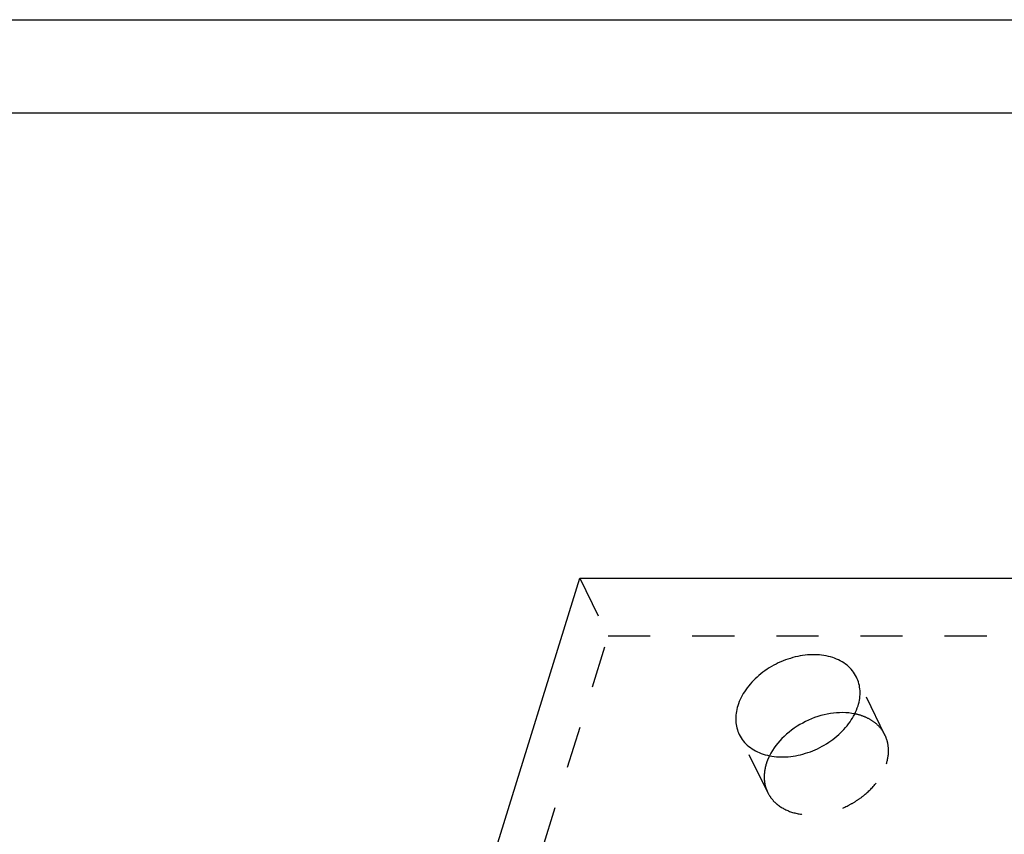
# Model space of a CAD drawing. Header units: millimetres. Extents: x 0 to 410, y 0 to 287.
# Tile 43 of 57: x 205 to 258, y 243 to 287. Entities that reach past the tile are written whole.
import ezdxf

# ---------------------------------------------------------------- set-up
doc = ezdxf.new("R2010")
doc.units = ezdxf.units.MM
doc.header["$LTSCALE"] = 22.55
doc.linetypes.add('HIDDEN', pattern=[0.2, 0.1, -0.1])
doc.layers.get('0').update_dxf_attribs({"linetype": 'CONTINUOUS'})
doc.layers.add('1_ASSI', color=7, linetype='CONTINUOUS')
doc.layers.add('DEFAULT_2', color=8, linetype='HIDDEN')

msp = doc.modelspace()

# ---------------------------------------------------------------- linework, layer by layer
at = {"color": 2, "linetype": 'Continuous'}
msp.add_line((0, 287), (410, 287), dxfattribs=at)
at = {"color": 7, "linetype": 'Continuous'}
for p, q in [((5, 282), (405, 282)), ((216.87246, 198.30857), (235.02743, 257.05809)), ((235.02743, 257.05809), (315.62027, 257.05809))]:
    msp.add_line(p, q, dxfattribs=at)
at = {"layer": '1_ASSI', "color": 8, "linetype": 'HIDDEN'}
for p, q in [((251.39254, 248.63783), (249.86733, 251.74588)), ((245.10842, 245.55403), (243.58321, 248.66208))]:
    msp.add_line(p, q, dxfattribs=at)
at = {"layer": '1_ASSI', "color": 7, "linetype": 'Continuous'}
for points, knots in [([(249.86728, 251.74597), (249.8082, 251.86635), (249.66099, 252.09724), (249.26096, 252.49805), (248.57549, 252.85078), (247.60593, 252.99083), (246.5606, 252.86177), (245.70543, 252.54209), (245.06898, 252.17157), (244.4949, 251.7412), (243.90802, 251.11359), (243.5958, 250.50895), (243.50155, 250.20398)], [0, 0, 0, 0, 0.05078529, 0.10270961, 0.21303523, 0.33541714, 0.46863586, 0.60791278, 0.67793426, 0.74701649, 0.87911485, 1, 1, 1, 1]), ([(249.94898, 250.20398), (250.02906, 250.46313), (250.08905, 250.86963), (250.01113, 251.39212), (249.92275, 251.63295), (249.86728, 251.74597)], [0, 0, 0, 0, 0.51611691, 0.76043173, 1, 1, 1, 1]), ([(243.50155, 250.20398), (243.42147, 249.94483), (243.36149, 249.53833), (243.43941, 249.01584), (243.52779, 248.77502), (243.58326, 248.66199)], [0, 0, 0, 0, 0.51611691, 0.76043173, 1, 1, 1, 1]), ([(243.58326, 248.66199), (243.64234, 248.54161), (243.78954, 248.31073), (244.18958, 247.90991), (244.87504, 247.55719), (245.84461, 247.41713), (246.88993, 247.54619), (247.7451, 247.86588), (248.38156, 248.23639), (248.95564, 248.66677), (249.54252, 249.29438), (249.85474, 249.89902), (249.94898, 250.20398)], [0, 0, 0, 0, 0.05078529, 0.10270961, 0.21303523, 0.33541714, 0.46863586, 0.60791278, 0.67793426, 0.74701649, 0.87911485, 1, 1, 1, 1]), ([(249.7749, 249.77268), (249.35009, 249.85765), (248.42755, 249.85251), (247.10958, 249.42312), (245.96319, 248.64378), (245.39422, 247.91745), (245.2013, 247.52947)], [0, 0, 0, 0, 0.24048316, 0.4999733, 0.75947796, 1, 1, 1, 1])]:
    msp.add_open_spline(points, degree=3, knots=knots, dxfattribs=at)
at = {"layer": '1_ASSI', "color": 8, "linetype": 'HIDDEN'}
for points, knots in [([(251.39249, 248.63792), (251.32227, 248.78101), (251.14007, 249.05387), (250.76459, 249.3867), (250.30105, 249.63518), (249.95557, 249.73654), (249.7749, 249.77268)], [0, 0, 0, 0, 0.23398401, 0.47525706, 0.72952366, 1, 1, 1, 1]), ([(251.47419, 247.09593), (251.55427, 247.35508), (251.61426, 247.76158), (251.53634, 248.28407), (251.44796, 248.5249), (251.39249, 248.63792)], [0, 0, 0, 0, 0.51611691, 0.76043173, 1, 1, 1, 1]), ([(245.02676, 247.09593), (244.94668, 246.83678), (244.88669, 246.43028), (244.96462, 245.90779), (245.053, 245.66697), (245.10847, 245.55394)], [0, 0, 0, 0, 0.51611691, 0.76043173, 1, 1, 1, 1]), ([(245.2013, 247.52947), (245.18359, 247.49387), (245.11687, 247.35298), (245.06105, 247.20687), (245.02676, 247.09593)], [0, 0, 0, 0, 0.2551158, 1, 1, 1, 1]), ([(245.10847, 245.55394), (245.16755, 245.43356), (245.31475, 245.20268), (245.71479, 244.80186), (246.40025, 244.44914), (247.36982, 244.30908), (248.41514, 244.43814), (249.27031, 244.75783), (249.90677, 245.12834), (250.48085, 245.55872), (251.06773, 246.18633), (251.37995, 246.79097), (251.47419, 247.09593)], [0, 0, 0, 0, 0.05078529, 0.10270961, 0.21303523, 0.33541714, 0.46863586, 0.60791278, 0.67793426, 0.74701649, 0.87911485, 1, 1, 1, 1])]:
    msp.add_open_spline(points, degree=3, knots=knots, dxfattribs=at)
at = {"layer": 'DEFAULT_2', "color": 8, "linetype": 'HIDDEN'}
for p, q in [((235.02743, 257.05809), (236.55264, 253.95004)), ((218.39767, 195.20052), (236.55264, 253.95004)), ((236.55264, 253.95004), (317.14548, 253.95004))]:
    msp.add_line(p, q, dxfattribs=at)

doc.saveas('drawing.dxf')
